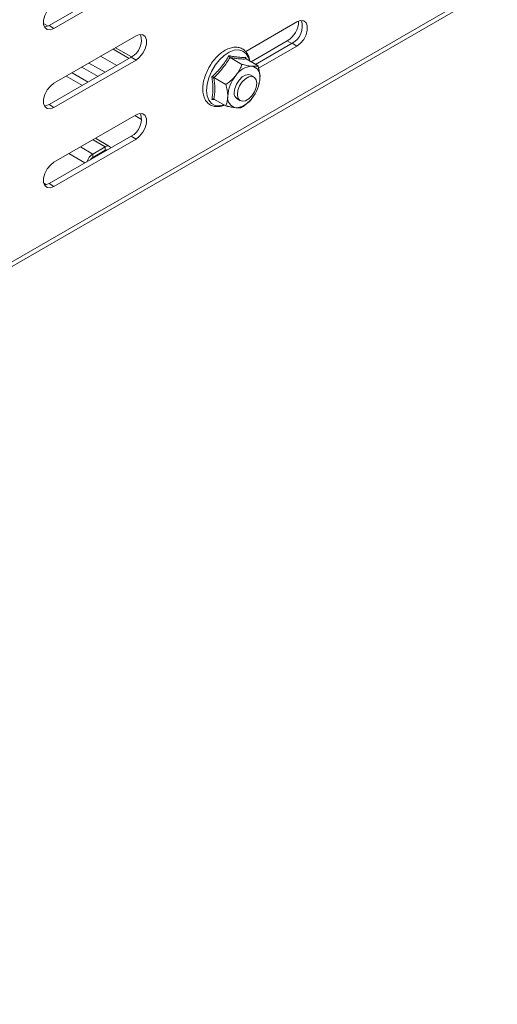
# Model space of a CAD drawing. Header units: millimetres. Extents: x 38 to 1681, y -3632 to -200.
# Tile 6 of 27: x 581 to 686, y -3376 to -3160. Entities that reach past the tile are written whole.
import ezdxf

# ---------------------------------------------------------------- set-up
doc = ezdxf.new("R2010")
doc.units = ezdxf.units.MM

msp = doc.modelspace()

# ---------------------------------------------------------------- linework, layer by layer
at = {"color": 7, "linetype": 'Continuous', "lineweight": 15}
for p, q in [((605.37, -3150.81), (587.34, -3161.22)), ((298.4, -3376.19), (685.18, -3152.9)), ((299.02, -3374.82), (685.81, -3151.53)), ((588.4, -3161.83), (606.43, -3151.42)), ((588.4, -3161.83), (587.34, -3161.22)), ((641.79, -3160.4), (630.53, -3166.9)), ((606.43, -3163.46), (588.4, -3173.87)), ((605.46, -3168.1), (601.93, -3166.06)), ((631.72, -3169.18), (639.67, -3164.59)), ((640.73, -3165.1), (632.69, -3169.74)), ((633.37, -3170.57), (641.79, -3165.71)), ((641.79, -3165.71), (640.73, -3165.1)), ((605.37, -3168.16), (587.34, -3178.57)), ((606.43, -3168.77), (605.37, -3168.16)), ((627.09, -3168.23), (629.7, -3169.73)), ((588.4, -3179.18), (606.43, -3168.77)), ((598.08, -3172.37), (594.54, -3170.33)), ((630.63, -3168.54), (633.23, -3170.05)), ((623.56, -3172.63), (626.16, -3174.13)), ((632.33, -3172.5), (631.62, -3172.09)), ((633.43, -3174.23), (633.47, -3174.09)), ((588.4, -3179.18), (587.34, -3178.57)), ((623.86, -3177.51), (623.11, -3177.41)), ((623.56, -3177.34), (626.16, -3178.85)), ((628.62, -3177.29), (629.33, -3177.7)), ((606.43, -3180.81), (588.4, -3191.22)), ((605.37, -3185.51), (587.34, -3195.92)), ((606.43, -3186.12), (605.37, -3185.51)), ((588.4, -3196.53), (606.43, -3186.12)), ((596.92, -3189.42), (599.68, -3187.82)), ((600.58, -3187.74), (597.51, -3185.96)), ((599.68, -3188.56), (599.68, -3187.82)), ((596.92, -3190.15), (599.68, -3188.56)), ((596.92, -3189.42), (596.92, -3190.15)), ((598.33, -3189.58), (598.12, -3189.46)), ((588.4, -3196.53), (587.34, -3195.92))]:
    msp.add_line(p, q, dxfattribs=at)
at = {"color": 8, "linetype": 'Continuous', "lineweight": 15}
for p, q in [((587.14, -3161.32), (586.11, -3160.72)), ((639.67, -3164.59), (640.64, -3165.15)), ((602.18, -3170), (598.64, -3167.96)), ((604.94, -3168.41), (601.4, -3166.37)), ((599.63, -3171.47), (596.1, -3169.43)), ((594.66, -3174.34), (591.12, -3172.3)), ((595.93, -3173.61), (592.39, -3171.57)), ((607.65, -3181.85), (606.15, -3180.98)), ((596.92, -3189.42), (594.23, -3187.86)), ((599.68, -3187.82), (596.99, -3186.27)), ((595.22, -3191.37), (591.68, -3189.33)), ((599.88, -3188.68), (599.68, -3188.56)), ((586.77, -3196.16), (586.17, -3195.82))]:
    msp.add_line(p, q, dxfattribs=at)
at = {"color": 7, "linetype": 'Continuous', "lineweight": 15, "flags": 128}
for points in [[(588.4, -3156.52), (587.62, -3157.13), (586.92, -3157.99), (586.41, -3159), (586.14, -3160.02), (586.14, -3160.94), (586.41, -3161.65), (586.92, -3162.06), (587.62, -3162.12), (588.4, -3161.83)], [(587.34, -3161.22), (586.55, -3161.51), (586.34, -3161.53)], [(641.79, -3165.71), (642.57, -3165.1), (643.27, -3164.24), (643.78, -3163.24), (644.05, -3162.21), (644.05, -3161.29), (643.78, -3160.58), (643.27, -3160.17), (642.57, -3160.11), (641.79, -3160.4)], [(606.43, -3168.77), (607.22, -3168.16), (607.91, -3167.3), (608.42, -3166.29), (608.7, -3165.27), (608.7, -3164.35), (608.42, -3163.64), (607.91, -3163.23), (607.22, -3163.17), (606.43, -3163.46)], [(631.62, -3172.09), (631.18, -3171.96), (630.49, -3172.07), (629.75, -3172.49), (629.06, -3173.18), (628.5, -3174.06), (628.13, -3175), (628, -3175.92)], [(628.71, -3176.32), (628.83, -3175.41), (629.2, -3174.46), (629.77, -3173.59), (630.46, -3172.9), (631.2, -3172.48), (631.89, -3172.37), (632.45, -3172.59), (632.82, -3173.11), (632.95, -3173.88), (632.82, -3174.79), (632.45, -3175.74), (631.89, -3176.61), (631.2, -3177.3), (630.46, -3177.73), (629.77, -3177.83), (629.2, -3177.61), (628.83, -3177.09), (628.71, -3176.32)], [(588.4, -3173.87), (587.62, -3174.49), (586.92, -3175.35), (586.41, -3176.35), (586.14, -3177.37), (586.14, -3178.29), (586.41, -3179), (586.92, -3179.41), (587.62, -3179.47), (588.4, -3179.18)], [(587.34, -3178.57), (586.55, -3178.86), (586.34, -3178.88)], [(606.43, -3186.12), (607.22, -3185.51), (607.91, -3184.65), (608.42, -3183.65), (608.7, -3182.62), (608.7, -3181.7), (608.42, -3180.99), (607.91, -3180.58), (607.22, -3180.52), (606.43, -3180.81)], [(599.68, -3187.82), (599.93, -3187.71), (600.17, -3187.65), (600.39, -3187.66), (600.58, -3187.74), (600.74, -3187.87), (600.86, -3188.05), (600.88, -3188.1)], [(588.4, -3191.22), (587.62, -3191.84), (586.92, -3192.7), (586.41, -3193.7), (586.14, -3194.72), (586.14, -3195.64), (586.41, -3196.35), (586.92, -3196.76), (587.62, -3196.82), (588.4, -3196.53)], [(587.34, -3195.92), (586.55, -3196.21), (586.34, -3196.23)]]:
    msp.add_lwpolyline(points, dxfattribs=at)
at = {"color": 8, "linetype": 'Continuous', "lineweight": 15, "flags": 128}
for points in [[(631.33, -3168.95), (631.13, -3168.23), (630.63, -3167.38), (629.92, -3166.81), (629.03, -3166.56), (628.02, -3166.64), (626.93, -3167.05), (625.83, -3167.76), (624.77, -3168.74), (623.82, -3169.93), (623.01, -3171.26), (622.41, -3172.68), (622.03, -3174.1), (621.9, -3175.44)], [(621.9, -3175.44), (622.03, -3176.63), (622.41, -3177.61), (623.01, -3178.33), (623.82, -3178.74), (624.77, -3178.82), (625.75, -3178.61)]]:
    msp.add_lwpolyline(points, dxfattribs=at)
at = {"color": 7, "linetype": 'Continuous', "lineweight": 15}
for centre, radius, start, end in [((636.88, -3160.12), 5.27, 301.9974, 358.8246), ((638.68, -3161.33), 4.29, 298.461, 16.6994), ((603.33, -3164.38), 4.29, 298.461, 16.6994), ((632.16, -3174.69), 4.56, 93.4295, 146.5651), ((631.49, -3172.3), 2.2, 350.7481, 79.4532), ((634.25, -3177.09), 7.67, 140.2279, 177.3607), ((625.99, -3172.3), 7.67, 320.2279, 357.3607), ((628.76, -3177.09), 2.2, 170.7481, 259.4532), ((629.42, -3176.1), 1.43, 172.4814, 236.2064), ((628.08, -3174.69), 4.56, 273.4295, 326.5651), ((603.33, -3181.74), 4.29, 298.461, 16.6994), ((598.43, -3191.76), 2.79, 122.6921, 165.7906), ((599.94, -3188.9), 0.425, 60.5766, 127.5908), ((597.63, -3191.27), 1.32, 122.1723, 152.4009)]:
    msp.add_arc(centre, radius, start, end, dxfattribs=at)
for points, knots in [([(631.4, -3168.99), (631.4, -3168.95), (631.38, -3168.49), (631.11, -3167.76), (630.57, -3166.86), (629.8, -3166.25), (628.89, -3165.94), (627.9, -3165.93), (626.85, -3166.19), (625.77, -3166.74), (624.71, -3167.54), (623.7, -3168.57), (622.81, -3169.76), (622.08, -3171.08), (621.52, -3172.45), (621.17, -3173.83), (621.07, -3174.95), (621.13, -3176), (621.34, -3176.96), (621.83, -3177.9), (622.56, -3178.58), (623.44, -3178.97), (624.41, -3179.03), (625.22, -3178.92), (625.69, -3178.7), (625.81, -3178.64)], [0, 0, 0, 0, 0.004705, 0.054065, 0.102842, 0.14989, 0.195342, 0.240578, 0.28702, 0.334927, 0.383531, 0.432147, 0.480657, 0.52912, 0.577632, 0.626274, 0.67525, 0.701133, 0.750342, 0.799363, 0.846888, 0.892596, 0.937763, 0.983832, 1, 1, 1, 1]), ([(623.11, -3172.46), (623.29, -3172.3), (623.81, -3171.81), (624.64, -3170.95), (625.76, -3169.6), (626.42, -3168.52), (626.83, -3167.84)], [0, 0, 0, 0, 0.118019, 0.354226, 0.592482, 1, 1, 1, 1]), ([(627.09, -3168.23), (626.6, -3169), (625.86, -3170.17), (624.61, -3171.61), (623.91, -3172.29), (623.56, -3172.63)], [0, 0, 0, 0, 0.491906, 0.744908, 1, 1, 1, 1]), ([(626.83, -3167.84), (626.91, -3167.85), (627.09, -3167.88), (627.6, -3167.98), (628.35, -3168.09), (629.2, -3168.17), (629.93, -3168.2), (630.34, -3168.18), (630.54, -3168.17)], [0, 0, 0, 0, 0.058987, 0.117991, 0.354136, 0.592328, 0.795596, 1, 1, 1, 1]), ([(627.09, -3168.23), (627.06, -3168.21), (627.01, -3168.17), (626.93, -3168.07), (626.87, -3167.96), (626.84, -3167.88), (626.83, -3167.84), (626.83, -3167.84)], [0, 0, 0, 0, 0.236184, 0.471397, 0.732465, 0.992086, 1, 1, 1, 1]), ([(630.63, -3168.54), (630.39, -3168.55), (629.92, -3168.56), (629.08, -3168.51), (628.14, -3168.4), (627.44, -3168.29), (627.09, -3168.23)], [0, 0, 0, 0, 0.245251, 0.49213, 0.745021, 1, 1, 1, 1]), ([(630.54, -3168.17), (630.54, -3168.17), (630.53, -3168.21), (630.51, -3168.29), (630.51, -3168.39), (630.55, -3168.49), (630.6, -3168.53), (630.63, -3168.54)], [0, 0, 0, 0, 0.007914, 0.267535, 0.528603, 0.763816, 1, 1, 1, 1]), ([(630.54, -3168.17), (630.56, -3168.27), (630.57, -3168.39), (630.58, -3168.5), (630.59, -3168.51)], [0, 0, 0, 0, 0.935143, 1, 1, 1, 1]), ([(628.35, -3172.18), (628.58, -3171.87), (629.03, -3171.25), (629.44, -3170.41), (629.63, -3169.9), (629.7, -3169.73)], [0, 0, 0, 0, 0.39547, 0.801975, 1, 1, 1, 1]), ([(629.7, -3169.73), (630.05, -3169.81), (630.77, -3169.98), (631.48, -3170.1), (631.82, -3170.13), (631.89, -3170.14)], [0, 0, 0, 0, 0.442922, 0.896343, 1, 1, 1, 1]), ([(631.89, -3170.14), (632.11, -3170.15), (632.57, -3170.17), (632.93, -3170.12), (633.14, -3170.08), (633.2, -3170.06), (633.23, -3170.05)], [0, 0, 0, 0, 0.395463, 0.801961, 0.900945, 1, 1, 1, 1]), ([(633.23, -3170.05), (633.26, -3170.17), (633.33, -3170.4), (633.47, -3170.96), (633.62, -3171.73), (633.64, -3172.34), (633.66, -3172.65)], [0, 0, 0, 0, 0.1312867, 0.2627385, 0.6275083, 1, 1, 1, 1]), ([(623.11, -3177.41), (623.14, -3177.23), (623.23, -3176.7), (623.33, -3175.77), (623.36, -3174.32), (623.21, -3173.18), (623.11, -3172.46)], [0, 0, 0, 0, 0.118019, 0.354226, 0.592482, 1, 1, 1, 1]), ([(623.56, -3172.63), (623.53, -3172.61), (623.46, -3172.58), (623.35, -3172.53), (623.23, -3172.49), (623.15, -3172.47), (623.11, -3172.46), (623.11, -3172.46)], [0, 0, 0, 0, 0.236184, 0.471397, 0.732465, 0.992086, 1, 1, 1, 1]), ([(623.56, -3172.63), (623.65, -3173.45), (623.78, -3174.7), (623.71, -3176.24), (623.61, -3176.97), (623.56, -3177.34)], [0, 0, 0, 0, 0.4919057, 0.7449083, 1, 1, 1, 1]), ([(626.16, -3174.13), (626.52, -3173.88), (627.24, -3173.36), (627.95, -3172.67), (628.29, -3172.25), (628.35, -3172.18)], [0, 0, 0, 0, 0.442922, 0.896343, 1, 1, 1, 1]), ([(633.66, -3172.65), (633.66, -3172.77), (633.65, -3173.28), (633.52, -3173.7), (633.41, -3174.02)], [0, 0, 0, 0, 0.232701, 1, 1, 1, 1]), ([(626.16, -3174.13), (626.19, -3174.25), (626.26, -3174.48), (626.35, -3174.88), (626.45, -3175.32), (626.52, -3175.8), (626.58, -3176.28), (626.58, -3176.58), (626.59, -3176.73)], [0, 0, 0, 0, 0.131218, 0.262602, 0.44461, 0.627382, 0.813064, 1, 1, 1, 1]), ([(626.59, -3176.73), (626.58, -3176.85), (626.58, -3177.29), (626.46, -3178), (626.28, -3178.55), (626.17, -3178.82), (626.16, -3178.85)], [0, 0, 0, 0, 0.148154, 0.552, 0.965648, 1, 1, 1, 1]), ([(623.56, -3177.34), (623.53, -3177.33), (623.46, -3177.3), (623.35, -3177.31), (623.23, -3177.34), (623.15, -3177.38), (623.11, -3177.41), (623.11, -3177.41)], [0, 0, 0, 0, 0.236184, 0.471397, 0.732465, 0.992086, 1, 1, 1, 1]), ([(628.35, -3179.25), (628.23, -3179.24), (627.98, -3179.21), (627.57, -3179.14), (627.12, -3179.06), (626.72, -3178.98), (626.4, -3178.9), (626.24, -3178.86), (626.16, -3178.85)], [0, 0, 0, 0, 0.197022, 0.395591, 0.598294, 0.802087, 0.901008, 1, 1, 1, 1]), ([(629.7, -3179.16), (629.62, -3179.18), (629.48, -3179.22), (629.22, -3179.26), (628.91, -3179.28), (628.64, -3179.27), (628.45, -3179.26), (628.38, -3179.25), (628.35, -3179.25)], [0, 0, 0, 0, 0.220956, 0.442828, 0.66864, 0.896415, 0.948193, 1, 1, 1, 1]), ([(631.89, -3177.21), (631.63, -3177.5), (631.12, -3178.08), (630.42, -3178.64), (629.94, -3178.99), (629.78, -3179.11), (629.7, -3179.16)], [0, 0, 0, 0, 0.395463, 0.801961, 0.900945, 1, 1, 1, 1])]:
    msp.add_open_spline(points, degree=3, knots=knots, dxfattribs=at)

doc.saveas('drawing.dxf')
